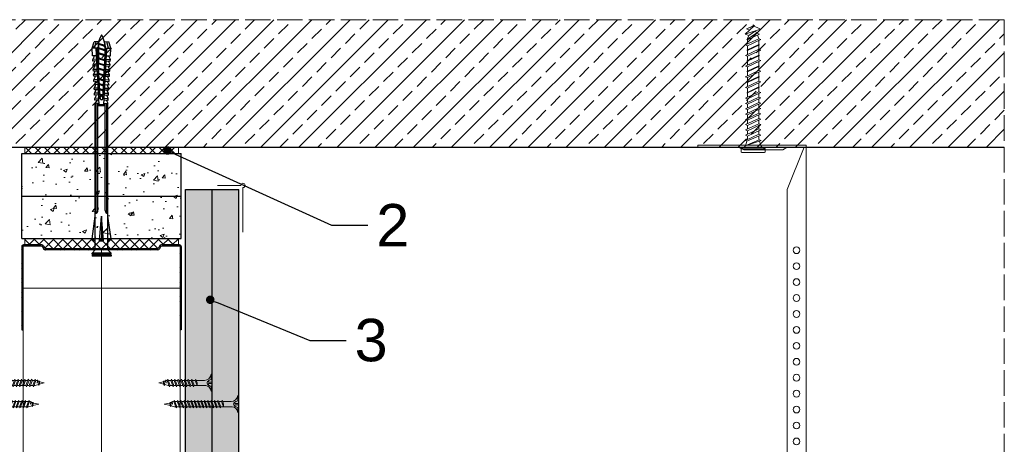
# Model space of a CAD drawing. Header units: millimetres. Extents: x -1515 to 3051, y -92 to 2830.
# Tile 10 of 30: x 692 to 1155, y 478 to 678. Entities that reach past the tile are written whole.
import ezdxf
from ezdxf import colors
from ezdxf.entities.mleader import LeaderData, LeaderLine
from ezdxf.math import Vec2, Vec3

# ---------------------------------------------------------------- set-up
doc = ezdxf.new("R2010")
doc.units = ezdxf.units.MM
doc.linetypes.add('ACAD_ISO02W100', pattern=[15, 12, -3])
for name, color, linetype, lineweight in [('_ISOVER WELNA', 7, 'BATTING', 9), ('_RIGIPS AKCESORIA', 7, 'Continuous', 18), ('_RIGIPS G-K', 7, 'Continuous', 25), ('_RIGIPS PROFIL', 7, 'Continuous', 18), ('KRESKOWANIE', 7, 'Continuous', 9), ('PRZERYWANA', 7, 'ACAD_ISO02W100', 9)]:
    doc.layers.add(name, color=color, linetype=linetype, lineweight=lineweight)
doc.styles.get("Standard").update_dxf_attribs({"font": 'arial.ttf'})
doc.linetypes.add('BATTING', pattern='A,0.00254,-2.54,[134,ltypeshp.shx,S=2.54,R=0,X=-2.54,Y=0],-5.08,[134,ltypeshp.shx,S=2.54,R=180,X=2.54,Y=0],-2.54', length=10.16254)
pattern_1 = [(50, (-1872.305, -388.287), (18.21847, -1.59391), [1.905, -20.955]), (355, (-1872.305, -388.287), (-3.52434, 19.10568), [1.524, -16.76406]), (100.45144, (-1870.786, -388.42), (14.69412, 17.51178), [1.619, -17.80902]), (46.1842, (-1872.305, -383.207), (27.1079, -4.20423), [2.8575, -31.4325]), (96.6356, (-1870.046, -383.558), (23.74041, 24.74261), [2.4285, -26.71356]), (351.1842, (-1872.305, -383.207), (23.7404, 24.7426), [2.286, -25.14597]), (21, (-1869.765, -384.477), (15.16144, -10.22652), [1.905, -20.955]), (326, (-1869.765, -384.477), (6.1802, 18.4188), [1.524, -16.764]), (71.45144, (-1868.501, -385.33), (21.34164, 8.19228), [1.619, -17.80899]), (37.5, (-1872.3046, -388.2875), (0.30886, 8.455504), [0, -16.5608, 0, -17.018, 0, -16.8275]), (7.5, (-1872.305, -388.2875), (6.681966, 10.018057), [0, -9.7028, 0, -16.1798, 0, -6.4135]), (327.5, (-1877.969, -388.2875), (13.55906, -0.572874), [0, -6.35, 0, -19.812, 0, -26.289]), (317.5, (-1880.509, -388.287), (14.81292, 2.54265), [0, -8.255, 0, -13.1572, 0, -18.669])]
pattern_2 = [(225, (-811.733, -854.1394), (1.122532, -3.367596), [0, -3.175])]

# ---------------------------------------------------------------- blocks, each defined once
blk = doc.blocks.new('noniusz gorny')
at = {"layer": '_RIGIPS AKCESORIA'}
for p, q in [((1619.18, 5099.69), (1619.18, 5389.69)), ((1670.18, 5388.69), (1670.18, 5389.69)), ((1620.18, 5388.69), (1628.18, 5388.69)), ((1620.18, 5388.69), (1628.18, 5368.79)), ((1630.21, 5387.39), (1628.18, 5388.69)), ((1630.21, 5387.39), (1648.47, 5387.39)), ((1648.47, 5387.39), (1651.34, 5388.69)), ((1651.34, 5388.69), (1670.18, 5388.69)), ((1628.18, 5104.69), (1628.18, 5368.79)), ((1623.18, 5099.69), (1619.18, 5099.69))]:
    blk.add_line(p, q, dxfattribs=at)
at = {"layer": '_RIGIPS AKCESORIA', "linetype": 'Continuous'}
blk.add_line((1670.18, 5389.69), (1619.18, 5389.69), dxfattribs=at)
at = {"layer": '_RIGIPS AKCESORIA'}
for centre in [(1623.73, 5340.19), (1623.73, 5332.69), (1623.73, 5325.19), (1623.73, 5317.69), (1623.73, 5310.19), (1623.73, 5302.69), (1623.73, 5295.19), (1623.73, 5287.69), (1623.73, 5280.19), (1623.73, 5272.69), (1623.73, 5265.19), (1623.73, 5257.69), (1623.73, 5250.19), (1623.73, 5242.69), (1623.73, 5235.19), (1623.73, 5227.69), (1623.73, 5220.19), (1623.73, 5212.69), (1623.73, 5205.19), (1623.73, 5197.69), (1623.73, 5190.19), (1623.73, 5182.69), (1623.73, 5175.19), (1623.73, 5167.69), (1623.73, 5160.19), (1623.73, 5152.69), (1623.73, 5145.19), (1623.73, 5137.69), (1623.73, 5130.19), (1623.73, 5122.69), (1623.73, 5115.19), (1623.73, 5107.69)]:
    blk.add_circle(centre, 1.6, dxfattribs=at)
blk.add_arc((1623.18, 5104.69), 5, 270, 0, dxfattribs=at)
blk = doc.blocks.new('kolek beton 65')
at = {"layer": '_RIGIPS AKCESORIA'}
for p, q in [((-125.96, -934.72), (-126.69, -936.74)), ((-125.3, -933.58), (-125.96, -934.72)), ((-122.91, -940.73), (-125.3, -933.58)), ((-122.93, -933.94), (-123.47, -935.41)), ((-120.25, -939.63), (-122.93, -933.94)), ((-120.86, -934.33), (-122.44, -934.98)), ((-120.81, -934.33), (-120.86, -934.33)), ((-120.48, -933.42), (-120.81, -934.33)), ((-117.85, -940.54), (-120.81, -934.33)), ((-117.51, -939.63), (-120.48, -933.42)), ((-118.08, -934.33), (-120.05, -934.33)), ((-117.93, -933.94), (-118.08, -934.33)), ((-118.08, -934.33), (-115.39, -940.02)), ((-115.25, -939.63), (-117.93, -933.94)), ((-115.81, -934.33), (-117.73, -934.33)), ((-115.48, -933.42), (-115.81, -934.33)), ((-112.85, -940.54), (-115.81, -934.33)), ((-112.51, -939.63), (-115.48, -933.42)), ((-113.08, -934.33), (-115.05, -934.33)), ((-112.93, -933.94), (-113.08, -934.33)), ((-113.08, -934.33), (-110.39, -940.02)), ((-110.25, -939.63), (-112.93, -933.94)), ((-110.81, -934.33), (-112.73, -934.33)), ((-110.48, -933.42), (-110.81, -934.33)), ((-110.48, -933.42), (-110.81, -934.33)), ((-108.28, -939.63), (-110.81, -934.33)), ((-107.85, -940.54), (-110.81, -934.33)), ((-107.51, -939.63), (-110.48, -933.42)), ((-108.08, -934.33), (-110.05, -934.33)), ((-107.51, -939.63), (-110.05, -934.33)), ((-107.93, -933.94), (-108.08, -934.33)), ((-108.08, -934.33), (-105.39, -940.02)), ((-105.25, -939.63), (-107.93, -933.94)), ((-105.81, -934.33), (-107.73, -934.33)), ((-105.48, -933.42), (-105.81, -934.33)), ((-102.85, -940.54), (-105.81, -934.33)), ((-102.51, -939.63), (-105.48, -933.42)), ((-103.08, -934.33), (-105.05, -934.33)), ((-102.93, -933.94), (-103.08, -934.33)), ((-103.08, -934.33), (-100.39, -940.02)), ((-100.25, -939.63), (-102.93, -933.94)), ((-100.81, -934.33), (-102.73, -934.33)), ((-100.48, -933.42), (-100.81, -934.33)), ((-97.85, -940.54), (-100.81, -934.33)), ((-97.51, -939.63), (-100.48, -933.42)), ((-98.08, -934.33), (-100.05, -934.33)), ((-97.93, -933.94), (-98.08, -934.33)), ((-98.08, -934.33), (-95.39, -940.02)), ((-95.25, -939.63), (-97.93, -933.94)), ((-95.81, -934.33), (-97.73, -934.33)), ((-95.48, -933.42), (-95.81, -934.33)), ((-92.85, -940.54), (-95.81, -934.33)), ((-92.51, -939.63), (-95.48, -933.42)), ((-93.31, -934.33), (-95.05, -934.33)), ((-92.98, -933.42), (-93.31, -934.33)), ((-90.35, -940.54), (-93.31, -934.33)), ((-90.01, -939.63), (-92.98, -933.42)), ((-90.81, -934.33), (-92.55, -934.33)), ((-90.48, -933.42), (-90.81, -934.33)), ((-87.85, -940.54), (-90.81, -934.33)), ((-87.51, -939.63), (-90.48, -933.42)), ((-88.31, -934.33), (-90.05, -934.33)), ((-87.98, -933.42), (-88.31, -934.33)), ((-85.35, -940.54), (-88.31, -934.33)), ((-85.01, -939.63), (-87.98, -933.42)), ((-85.81, -934.33), (-87.55, -934.33)), ((-85.48, -933.42), (-85.81, -934.33)), ((-82.85, -940.54), (-85.81, -934.33)), ((-82.51, -939.63), (-85.48, -933.42)), ((-83.31, -934.33), (-85.05, -934.33)), ((-82.98, -933.42), (-83.31, -934.33)), ((-80.35, -940.54), (-83.31, -934.33)), ((-80.01, -939.63), (-82.98, -933.42)), ((-80.81, -934.33), (-82.55, -934.33)), ((-80.48, -933.42), (-80.81, -934.33)), ((-77.85, -940.54), (-80.81, -934.33)), ((-77.51, -939.63), (-80.48, -933.42)), ((-80.05, -934.33), (-78.31, -934.33)), ((-77.98, -933.42), (-78.31, -934.33)), ((-75.35, -940.54), (-78.31, -934.33)), ((-75.01, -939.63), (-77.98, -933.42)), ((-75.81, -934.33), (-77.55, -934.33)), ((-75.47, -933.37), (-75.81, -934.33)), ((-72.85, -940.54), (-75.81, -934.33)), ((-75.47, -933.37), (-72.61, -939.89)), ((-72.91, -933.23), (-73.27, -934.2)), ((-73.27, -934.2), (-70.43, -940.67)), ((-70.43, -940.67), (-72.91, -933.23)), ((-68.91, -931.37), (-69.76, -932.23)), ((-69.76, -932.23), (-69.76, -941.73)), ((-67.81, -931.28), (-68.91, -931.37)), ((-68.91, -942.59), (-68.91, -931.37)), ((-67.26, -942.18), (-67.26, -931.78)), ((-126.91, -936.37), (-127.26, -936.98)), ((-126.9, -936.83), (-127.26, -936.98)), ((-126.72, -937.2), (-127.26, -936.98)), ((-127.02, -936.57), (-125.7, -939.37)), ((-125.41, -940.08), (-126.91, -936.37)), ((-126.69, -936.74), (-126.75, -936.77)), ((-126.69, -936.74), (-122.91, -940.73)), ((-124.89, -938.64), (-125.41, -940.08)), ((-123.47, -935.41), (-124.54, -935.85)), ((-122.3, -939.04), (-124.54, -935.85)), ((-123.47, -935.41), (-120.37, -939.96)), ((-122.3, -939.04), (-122.91, -940.73)), ((-120.86, -939.63), (-122.3, -939.04)), ((-120.6, -939.63), (-120.86, -939.63)), ((-120.25, -939.63), (-120.37, -939.96)), ((-118.28, -939.63), (-120.25, -939.63)), ((-117.51, -939.63), (-117.85, -940.54)), ((-115.58, -939.63), (-117.51, -939.63)), ((-115.25, -939.63), (-115.39, -940.02)), ((-113.28, -939.63), (-115.25, -939.63)), ((-112.51, -939.63), (-112.85, -940.54)), ((-110.6, -939.63), (-112.51, -939.63)), ((-110.25, -939.63), (-110.39, -940.02)), ((-108.28, -939.63), (-110.25, -939.63)), ((-107.51, -939.63), (-107.85, -940.54)), ((-107.51, -939.63), (-107.85, -940.54)), ((-105.6, -939.63), (-107.51, -939.63)), ((-105.25, -939.63), (-105.39, -940.02)), ((-103.28, -939.63), (-105.25, -939.63)), ((-102.51, -939.63), (-102.91, -940.73)), ((-100.6, -939.63), (-102.51, -939.63)), ((-100.25, -939.63), (-100.41, -940.08)), ((-98.28, -939.63), (-100.25, -939.63)), ((-97.51, -939.63), (-97.85, -940.54)), ((-95.6, -939.63), (-97.51, -939.63)), ((-95.25, -939.63), (-95.39, -940.02)), ((-93.28, -939.63), (-95.25, -939.63)), ((-92.51, -939.63), (-92.85, -940.54)), ((-90.78, -939.63), (-92.51, -939.63)), ((-90.01, -939.63), (-90.35, -940.54)), ((-88.28, -939.63), (-90.01, -939.63)), ((-87.51, -939.63), (-87.85, -940.54)), ((-85.78, -939.63), (-87.51, -939.63)), ((-85.01, -939.63), (-85.35, -940.54)), ((-83.28, -939.63), (-85.01, -939.63)), ((-82.51, -939.63), (-82.85, -940.54)), ((-80.78, -939.63), (-82.51, -939.63)), ((-80.01, -939.63), (-80.35, -940.54)), ((-78.28, -939.63), (-80.01, -939.63)), ((-77.51, -939.63), (-77.85, -940.54)), ((-77.51, -939.63), (-75.78, -939.63)), ((-75.01, -939.63), (-75.35, -940.54)), ((-72.61, -939.89), (-72.85, -940.54)), ((-68.91, -942.59), (-69.76, -941.73)), ((-67.81, -942.68), (-68.91, -942.59))]:
    blk.add_line(p, q, dxfattribs=at)
for centre, radius, start, end in [((-74.88, -924.33), 10, 269.0428, 279.2887), ((-74.88, -924.33), 10, 282.9916, 297.2521), ((-70.76, -932.33), 1, 297.387, 0.1192), ((-67.76, -931.78), 0.5, 0, 95), ((-74.88, -949.63), 10, 80.5289, 90.7633), ((-74.88, -949.63), 10, 62.7479, 76.8682), ((-70.76, -941.63), 1, 359.8807, 62.6128), ((-67.76, -942.18), 0.5, 265, 360)]:
    blk.add_arc(centre, radius, start, end, dxfattribs=at)
blk = doc.blocks.new('UW 75 ULTRASTIL')
h = blk.add_hatch()
h.set_pattern_fill('ANSI31', color=256, scale=0.5, style=0)
h.paths.add_polyline_path([(-11.93, 0.56), (-11.6, 1.24, -0.286951), (-10.7, 1.8), (10.18, 1.8), (41.3, 1.8, -0.286951), (42.2, 1.24), (42.53, 0.56, 0.286951), (43.43, 0), (52, 0, 0.414214), (52.8, 0.8), (52.8, 40), (52.25, 40), (52.25, 0.8, -0.414214), (52, 0.55), (43.77, 0.55, -0.286951), (42.87, 1.11), (42.54, 1.79, 0.286951), (41.64, 2.35), (-11.04, 2.35, 0.286951), (-11.94, 1.79), (-12.27, 1.11, -0.286951), (-13.17, 0.55), (-21.4, 0.55, -0.414214), (-21.65, 0.8), (-21.65, 40), (-22.2, 40), (-22.2, 0.8, 0.414214), (-21.4, 0), (-12.83, 0, 0.286951)])
for p, q in [((-22.2, 0.8), (-22.2, 40)), ((-22.2, 40), (-21.65, 40)), ((-21.65, 0.8), (-21.65, 40)), ((52.25, 0.8), (52.25, 40)), ((52.8, 40), (52.25, 40)), ((52.8, 0.8), (52.8, 40)), ((-21.4, 0.55), (-13.17, 0.55)), ((-21.4, 0), (-12.83, 0)), ((-12.27, 1.11), (-11.94, 1.79)), ((-11.93, 0.56), (-11.6, 1.24)), ((-11.04, 2.35), (41.64, 2.35)), ((-10.7, 1.8), (41.3, 1.8)), ((42.53, 0.56), (42.2, 1.24)), ((42.87, 1.11), (42.54, 1.79)), ((43.43, 0), (52, 0)), ((43.77, 0.55), (52, 0.55))]:
    blk.add_line(p, q)
for centre, radius, start, end in [((-21.4, 0.8), 0.8, 180, 270), ((-21.4, 0.8), 0.25, 180, 270), ((-13.17, 1.55), 1, 270, 334.0435), ((-12.83, 1), 1, 270, 334.0435), ((-11.04, 1.35), 1, 90, 154.0435), ((-10.7, 0.8), 1, 90, 154.0435), ((41.3, 0.8), 1, 25.9565, 90), ((41.64, 1.35), 1, 25.9565, 90), ((43.43, 1), 1, 205.9565, 270), ((43.77, 1.55), 1, 205.9565, 270), ((52, 0.8), 0.8, 270, 0), ((52, 0.8), 0.25, 270, 0)]:
    blk.add_arc(centre, radius, start, end)
blk = doc.blocks.new('TN 25')
at = {"layer": '_RIGIPS AKCESORIA'}
for p, q in [((0, -0.84), (0, 7.16)), ((0, 7.16), (0.46, 7.16)), ((0.46, 4.78), (0, 4.78)), ((0.46, 7.16), (0.46, 4.78)), ((8.47, 4.46), (8.79, 5)), ((8.79, 5), (9.93, 2.01)), ((10.1, 4.46), (10.41, 5)), ((10.41, 5), (11.56, 2.01)), ((11.67, 4.46), (11.99, 5)), ((11.99, 5), (13.14, 2.01)), ((13.21, 4.46), (13.52, 5)), ((13.52, 5), (14.67, 2.01)), ((14.8, 4.46), (15.12, 5)), ((15.12, 5), (16.26, 2.01)), ((16.42, 4.46), (16.73, 5)), ((16.73, 5), (17.88, 2.01)), ((17.99, 4.46), (18.31, 5)), ((18.31, 5), (19.45, 2.01)), ((19.68, 4.46), (20, 5)), ((20, 5), (21.14, 2.01)), ((0, 3.5), (1.77, 3.5)), ((0, 2.83), (1.77, 2.83)), ((0.46, 1.64), (0, 1.64)), ((0.46, -0.84), (0.46, 1.64)), ((1.77, 3.5), (1.77, 4.2)), ((1.77, 2.83), (1.77, 2.18)), ((3.02, 4.46), (8.47, 4.46)), ((7.49, 2.01), (3.55, 2.01)), ((7.12, 4.46), (7.12, 3.18)), ((8.03, 2.01), (7.12, 4.46)), ((7.12, 3.18), (7.65, 1.53)), ((7.65, 1.53), (8.03, 2.01)), ((9.41, 2.01), (8.03, 2.01)), ((9.61, 1.51), (8.47, 4.46)), ((9, 4.46), (10.1, 4.46)), ((9.93, 2.01), (9.61, 1.51)), ((11.04, 2.01), (9.93, 2.01)), ((11.23, 1.51), (10.1, 4.46)), ((10.62, 4.46), (11.67, 4.46)), ((11.56, 2.01), (11.23, 1.51)), ((12.61, 2.01), (11.56, 2.01)), ((12.81, 1.51), (11.67, 4.46)), ((12.2, 4.46), (13.21, 4.46)), ((13.14, 2.01), (12.81, 1.51)), ((14.15, 2.01), (13.14, 2.01)), ((14.34, 1.51), (13.21, 4.46)), ((13.73, 4.46), (14.8, 4.46)), ((14.67, 2.01), (14.34, 1.51)), ((15.74, 2.01), (14.67, 2.01)), ((15.94, 1.51), (14.8, 4.46)), ((15.33, 4.46), (16.42, 4.46)), ((16.26, 2.01), (15.94, 1.51)), ((17.36, 2.01), (16.26, 2.01)), ((17.55, 1.51), (16.42, 4.46)), ((16.94, 4.46), (17.99, 4.46)), ((17.88, 2.01), (17.55, 1.51)), ((18.93, 2.01), (17.88, 2.01)), ((19.13, 1.51), (17.99, 4.46)), ((18.52, 4.46), (19.68, 4.46)), ((19.45, 2.01), (19.13, 1.51)), ((19.45, 2.01), (20.62, 2.01)), ((20.82, 1.51), (19.68, 4.46)), ((20.21, 4.46), (20.7, 4.46)), ((20.7, 4.46), (22.28, 3.98)), ((21.14, 2.01), (20.82, 1.51)), ((21.14, 2.01), (21.81, 2.12)), ((21.85, 1.83), (21.67, 3.28)), ((21.67, 3.28), (22.14, 2.4)), ((22.14, 2.4), (21.85, 1.83)), ((22.7, 2.36), (22.14, 2.4)), ((22.28, 3.98), (22.56, 4.37)), ((22.7, 2.36), (22.28, 3.98)), ((22.56, 4.37), (23.03, 2.71)), ((23.03, 2.71), (22.7, 2.36)), ((22.71, 3.85), (25, 3.24)), ((25, 3.24), (23.03, 2.71)), ((0, -0.84), (0.46, -0.84))]:
    blk.add_line(p, q, dxfattribs=at)
for centre, major_axis, ratio, start_param, end_param in [((3.09, 7.67), (0.17, 3.2), 0.826134, 1.773653, 3.180586), ((-0.04, 0.9), (0, 3.93), 0.848176, -0.720942, -0.151112), ((3.37, -1.57), (0.28, 3.57), 0.832181, 0.035984, 1.430787), ((-2.73, 15.91), (0, 14.76), 0.848176, 3.399396, 3.475072), ((0.59, 4.62), (0, 2.81), 0.848176, 3.475072, 3.862535), ((1.66, 3.18), (0, 0.895), 0.848176, -1.552777, -0.720942), ((1.66, 3.18), (0, 0.895), 0.848176, 3.862535, 4.730408)]:
    blk.add_ellipse(centre, major_axis=major_axis, ratio=ratio, start_param=start_param, end_param=end_param, dxfattribs=at)
blk = doc.blocks.new('TN 35')
at = {"layer": '_RIGIPS AKCESORIA'}
for p, q in [((0, -0.84), (0, 7.16)), ((0, 7.16), (0.46, 7.16)), ((0.46, 4.78), (0, 4.78)), ((0.46, 7.16), (0.46, 4.78)), ((8.47, 4.46), (8.79, 5)), ((8.79, 5), (9.93, 2.01)), ((10.1, 4.46), (10.41, 5)), ((10.41, 5), (11.56, 2.01)), ((11.67, 4.46), (11.99, 5)), ((11.99, 5), (13.14, 2.01)), ((13.21, 4.46), (13.52, 5)), ((13.52, 5), (14.67, 2.01)), ((14.8, 4.46), (15.12, 5)), ((15.12, 5), (16.26, 2.01)), ((16.42, 4.46), (16.73, 5)), ((16.73, 5), (17.88, 2.01)), ((17.99, 4.46), (18.31, 5)), ((18.31, 5), (19.45, 2.01)), ((19.57, 4.46), (19.88, 5)), ((19.88, 5), (21.03, 2.01)), ((21.14, 4.46), (21.46, 5)), ((21.46, 5), (22.6, 2.01)), ((22.72, 4.46), (23.03, 5)), ((23.03, 5), (24.18, 2.01)), ((24.29, 4.46), (24.61, 5)), ((24.61, 5), (25.75, 2.01)), ((25.87, 4.46), (26.18, 5)), ((26.18, 5), (27.33, 2.01)), ((27.44, 4.46), (27.76, 5)), ((27.76, 5), (28.9, 2.01)), ((29.13, 4.46), (29.45, 5)), ((29.45, 5), (30.59, 2.01)), ((0, 3.5), (1.77, 3.5)), ((0, 2.83), (1.77, 2.83)), ((0.46, 1.64), (0, 1.64)), ((0.46, -0.84), (0.46, 1.64)), ((1.77, 3.5), (1.77, 4.2)), ((1.77, 2.83), (1.77, 2.18)), ((3.02, 4.46), (8.47, 4.46)), ((7.49, 2.01), (3.55, 2.01)), ((7.12, 4.46), (7.12, 3.18)), ((8.03, 2.01), (7.12, 4.46)), ((7.12, 3.18), (7.65, 1.53)), ((7.65, 1.53), (8.03, 2.01)), ((9.41, 2.01), (8.03, 2.01)), ((9.61, 1.51), (8.47, 4.46)), ((9, 4.46), (10.1, 4.46)), ((9.93, 2.01), (9.61, 1.51)), ((11.04, 2.01), (9.93, 2.01)), ((11.23, 1.51), (10.1, 4.46)), ((10.62, 4.46), (11.67, 4.46)), ((11.56, 2.01), (11.23, 1.51)), ((12.61, 2.01), (11.56, 2.01)), ((12.81, 1.51), (11.67, 4.46)), ((12.2, 4.46), (13.21, 4.46)), ((13.14, 2.01), (12.81, 1.51)), ((14.15, 2.01), (13.14, 2.01)), ((14.34, 1.51), (13.21, 4.46)), ((13.73, 4.46), (14.8, 4.46)), ((14.67, 2.01), (14.34, 1.51)), ((15.74, 2.01), (14.67, 2.01)), ((15.94, 1.51), (14.8, 4.46)), ((15.33, 4.46), (16.42, 4.46)), ((16.26, 2.01), (15.94, 1.51)), ((17.36, 2.01), (16.26, 2.01)), ((17.55, 1.51), (16.42, 4.46)), ((16.94, 4.46), (17.99, 4.46)), ((17.88, 2.01), (17.55, 1.51)), ((18.93, 2.01), (17.84, 2.01)), ((19.13, 1.51), (17.99, 4.46)), ((18.52, 4.46), (19.57, 4.46)), ((19.45, 2.01), (19.13, 1.51)), ((20.51, 2.01), (19.41, 2.01)), ((20.7, 1.51), (19.57, 4.46)), ((20.09, 4.46), (21.14, 4.46)), ((21.03, 2.01), (20.7, 1.51)), ((22.08, 2.01), (20.99, 2.01)), ((22.28, 1.51), (21.14, 4.46)), ((21.67, 4.46), (22.72, 4.46)), ((22.6, 2.01), (22.28, 1.51)), ((23.66, 2.01), (22.56, 2.01)), ((23.85, 1.51), (22.72, 4.46)), ((23.24, 4.46), (24.29, 4.46)), ((24.18, 2.01), (23.85, 1.51)), ((25.23, 2.01), (24.14, 2.01)), ((25.43, 1.51), (24.29, 4.46)), ((24.81, 4.46), (25.87, 4.46)), ((25.75, 2.01), (25.43, 1.51)), ((26.81, 2.01), (25.71, 2.01)), ((27, 1.51), (25.87, 4.46)), ((26.39, 4.46), (27.44, 4.46)), ((27.33, 2.01), (27, 1.51)), ((28.38, 2.01), (27.33, 2.01)), ((28.58, 1.51), (27.44, 4.46)), ((27.96, 4.46), (29.13, 4.46)), ((28.9, 2.01), (28.58, 1.51)), ((28.9, 2.01), (30.07, 2.01)), ((30.27, 1.51), (29.13, 4.46)), ((29.65, 4.46), (30.15, 4.46)), ((30.15, 4.46), (31.73, 3.98)), ((30.59, 2.01), (30.27, 1.51)), ((30.59, 2.01), (31.26, 2.12)), ((31.3, 1.83), (31.12, 3.28)), ((31.12, 3.28), (31.59, 2.4)), ((31.59, 2.4), (31.3, 1.83)), ((32.15, 2.36), (31.59, 2.4)), ((31.73, 3.98), (32.01, 4.37)), ((32.15, 2.36), (31.73, 3.98)), ((32.01, 4.37), (32.48, 2.71)), ((32.48, 2.71), (32.15, 2.36)), ((32.16, 3.85), (35, 3.24)), ((35, 3.24), (32.48, 2.71)), ((0, -0.84), (0.46, -0.84))]:
    blk.add_line(p, q, dxfattribs=at)
for centre, major_axis, ratio, start_param, end_param in [((3.09, 7.67), (0.17, 3.2), 0.826134, 1.773653, 3.180586), ((-0.04, 0.9), (0, 3.93), 0.848176, -0.720942, -0.151112), ((3.37, -1.57), (0.28, 3.57), 0.832181, 0.035984, 1.430787), ((-2.73, 15.91), (0, 14.76), 0.848176, 3.399396, 3.475072), ((0.59, 4.62), (0, 2.81), 0.848176, 3.475072, 3.862535), ((1.66, 3.18), (0, 0.895), 0.848176, -1.552777, -0.720942), ((1.66, 3.18), (0, 0.895), 0.848176, 3.862535, 4.730408)]:
    blk.add_ellipse(centre, major_axis=major_axis, ratio=ratio, start_param=start_param, end_param=end_param, dxfattribs=at)
blk = doc.blocks.new('kolek rozprezny komplet 100')
for p, q in [((350.66, 165.93), (350.76, 167.83)), ((353.75, 167.67), (350.71, 166.88)), ((353.81, 168.77), (350.76, 167.83)), ((353.68, 166.27), (353.81, 168.77)), ((380.47, 165.47), (353.71, 166.87)), ((357.41, 168.58), (353.81, 168.77)), ((357.31, 166.68), (357.41, 168.58)), ((359, 168.5), (357.82, 167.89)), ((358.9, 166.6), (359, 168.5)), ((359.8, 168.45), (359, 168.5)), ((359.7, 166.56), (359.8, 168.45)), ((361.4, 168.37), (360.22, 167.77)), ((361.3, 166.47), (361.4, 168.37)), ((362.2, 168.33), (361.4, 168.37)), ((362.1, 166.43), (362.2, 168.33)), ((363.8, 168.24), (362.61, 167.64)), ((363.7, 166.35), (363.8, 168.24)), ((364.6, 168.2), (363.8, 168.24)), ((364.5, 166.31), (364.6, 168.2)), ((366.19, 168.12), (365.01, 167.52)), ((366.09, 166.22), (366.19, 168.12)), ((366.99, 168.08), (366.19, 168.12)), ((366.89, 166.18), (366.99, 168.08)), ((368.59, 167.99), (367.41, 167.39)), ((368.49, 166.1), (368.59, 167.99)), ((369.39, 167.95), (368.59, 167.99)), ((369.29, 166.05), (369.39, 167.95)), ((370.99, 167.87), (369.8, 167.26)), ((370.89, 165.97), (370.99, 167.87)), ((372.59, 167.78), (371.4, 167.18)), ((372.49, 165.89), (372.59, 167.78)), ((373.38, 167.74), (372.59, 167.78)), ((373.28, 165.84), (373.38, 167.74)), ((374.98, 167.66), (373.8, 167.06)), ((374.88, 165.76), (374.98, 167.66)), ((375.78, 167.62), (374.98, 167.66)), ((375.68, 165.72), (375.78, 167.62)), ((377.38, 167.53), (376.2, 166.93)), ((377.28, 165.64), (377.38, 167.53)), ((378.18, 167.49), (377.38, 167.53)), ((378.08, 165.59), (378.18, 167.49)), ((379.78, 167.41), (378.59, 166.8)), ((379.68, 165.51), (379.78, 167.41)), ((431.37, 166.87), (379.75, 166.87)), ((448.67, 167.37), (379.77, 167.37)), ((443.47, 168.87), (432.8, 167.37)), ((443.47, 167.37), (443.47, 168.87)), ((443.47, 168.87), (444.34, 167.37)), ((450.17, 168.87), (448.67, 167.37)), ((448.67, 167.37), (448.67, 161.37)), ((450.17, 168.87), (450.17, 159.87)), ((450.67, 168.87), (450.17, 168.87)), ((450.67, 168.87), (450.67, 159.87)), ((450.67, 168.27), (451.17, 168.87)), ((451.17, 168.87), (451.67, 168.87)), ((451.17, 168.87), (451.17, 159.87)), ((451.67, 168.87), (451.67, 159.87)), ((353.15, 165.8), (350.66, 165.93)), ((353.15, 162.94), (350.66, 162.81)), ((350.66, 162.81), (350.76, 160.91)), ((351.53, 165.88), (352.53, 165.88)), ((352.53, 165.88), (351.53, 162.88)), ((351.53, 162.88), (351.57, 162.38)), ((351.57, 162.38), (351.93, 162.88)), ((352.53, 165.88), (351.93, 162.88)), ((352.93, 165.88), (351.93, 162.88)), ((351.93, 162.88), (353.53, 162.88)), ((352.53, 165.88), (352.9, 166.38)), ((352.93, 165.88), (352.9, 166.38)), ((352.93, 165.88), (354.53, 165.88)), ((354.53, 165.88), (353.53, 162.88)), ((353.53, 162.88), (353.56, 162.47)), ((353.64, 162.48), (353.93, 162.88)), ((377.24, 165.04), (353.68, 166.27)), ((377.24, 163.7), (353.68, 162.46)), ((353.68, 162.46), (353.81, 159.97)), ((380.47, 163.27), (353.71, 161.87)), ((354.53, 165.88), (353.93, 162.88)), ((354.93, 165.88), (353.93, 162.88)), ((353.93, 162.88), (355.93, 162.88)), ((354.53, 165.88), (354.78, 166.21)), ((354.93, 165.88), (354.91, 166.21)), ((354.93, 165.88), (356.93, 165.88)), ((356.93, 165.88), (355.93, 162.88)), ((355.93, 162.88), (355.95, 162.6)), ((356.14, 162.61), (356.33, 162.88)), ((356.93, 165.88), (356.33, 162.88)), ((357.33, 165.88), (356.33, 162.88)), ((356.33, 162.88), (358.33, 162.88)), ((356.93, 165.88), (357.09, 166.09)), ((357.31, 162.05), (357.41, 160.16)), ((357.33, 165.88), (357.32, 166.08)), ((357.33, 165.88), (359.33, 165.88)), ((357.67, 166.06), (357.71, 166.66)), ((357.67, 162.67), (357.71, 162.07)), ((359.33, 165.88), (358.33, 162.88)), ((358.33, 162.88), (358.34, 162.72)), ((358.47, 166.02), (358.5, 166.62)), ((358.47, 162.72), (358.5, 162.12)), ((358.63, 162.74), (358.73, 162.88)), ((359.33, 165.88), (358.73, 162.88)), ((359.73, 165.88), (358.73, 162.88)), ((358.73, 162.88), (360.73, 162.88)), ((358.9, 162.14), (359, 160.24)), ((359.33, 165.88), (359.4, 165.97)), ((359.7, 162.18), (359.8, 160.28)), ((359.73, 165.88), (359.73, 165.95)), ((359.73, 165.88), (361.24, 165.88)), ((360.07, 165.94), (360.1, 166.54)), ((360.07, 162.8), (360.1, 162.2)), ((361.72, 165.85), (360.73, 162.88)), ((360.73, 162.88), (360.73, 162.85)), ((360.87, 165.89), (360.9, 166.49)), ((360.87, 162.84), (360.9, 162.24)), ((361.73, 165.85), (361.13, 162.88)), ((362.12, 165.83), (361.13, 162.88)), ((361.13, 162.88), (361.24, 162.88)), ((361.13, 162.87), (361.13, 162.88)), ((361.3, 162.26), (361.4, 160.37)), ((362.1, 162.3), (362.2, 160.41)), ((362.47, 165.81), (362.5, 166.41)), ((362.47, 162.93), (362.5, 162.33)), ((364.08, 165.73), (363.17, 162.98)), ((363.27, 165.77), (363.3, 166.37)), ((363.27, 162.97), (363.3, 162.37)), ((364.1, 165.73), (363.56, 163)), ((364.48, 165.71), (363.57, 163)), ((363.7, 162.39), (363.8, 160.49)), ((364.5, 162.43), (364.6, 160.53)), ((364.86, 165.69), (364.9, 166.28)), ((364.86, 163.05), (364.9, 162.45)), ((366.44, 165.6), (365.61, 163.1)), ((365.66, 165.64), (365.69, 166.24)), ((365.66, 163.09), (365.69, 162.49)), ((366.48, 165.6), (365.98, 163.12)), ((366.84, 165.58), (366.02, 163.13)), ((366.09, 162.51), (366.19, 160.62)), ((366.89, 162.56), (366.99, 160.66)), ((367.26, 165.56), (367.29, 166.16)), ((367.26, 163.18), (367.29, 162.58)), ((368.8, 165.48), (368.05, 163.23)), ((368.06, 165.52), (368.09, 166.12)), ((368.06, 163.22), (368.09, 162.62)), ((368.85, 165.48), (368.41, 163.25)), ((369.19, 165.46), (368.46, 163.25)), ((368.49, 162.64), (368.59, 160.74)), ((369.29, 162.68), (369.39, 160.78)), ((369.66, 165.43), (369.69, 166.03)), ((369.66, 163.3), (369.69, 162.7)), ((370.46, 165.39), (370.49, 165.99)), ((370.46, 163.34), (370.49, 162.74)), ((371.16, 165.36), (370.49, 163.36)), ((371.23, 165.35), (370.83, 163.38)), ((370.89, 162.77), (370.99, 160.87)), ((371.55, 165.33), (370.9, 163.38)), ((372.05, 165.31), (372.09, 165.91)), ((372.05, 163.43), (372.09, 162.83)), ((372.49, 162.85), (372.59, 160.95)), ((372.85, 165.27), (372.89, 165.87)), ((372.85, 163.47), (372.89, 162.87)), ((373.52, 165.23), (372.94, 163.49)), ((373.6, 165.23), (373.26, 163.51)), ((373.28, 162.89), (373.38, 160.99)), ((373.91, 165.21), (373.34, 163.51)), ((374.45, 165.18), (374.48, 165.78)), ((374.45, 163.55), (374.48, 162.95)), ((374.88, 162.97), (374.98, 161.08)), ((375.25, 165.14), (375.28, 165.74)), ((375.25, 163.59), (375.28, 163)), ((375.88, 165.11), (375.38, 163.62)), ((375.98, 165.1), (375.68, 163.63)), ((375.68, 163.02), (375.78, 161.12)), ((376.27, 165.09), (375.79, 163.64)), ((377.28, 163.1), (377.38, 161.2)), ((378.08, 164.5), (377.86, 163.87)), ((378.08, 163.14), (378.18, 161.24)), ((379.68, 163.23), (379.78, 161.33)), ((430.17, 166.07), (379.71, 166.07)), ((430.17, 162.67), (379.71, 162.67)), ((380.47, 166.07), (380.47, 162.67)), ((380.67, 166.07), (380.67, 162.67)), ((380.87, 166.07), (380.87, 162.67)), ((444.34, 165.28), (432.8, 164.37)), ((432.8, 164.37), (443.47, 164.37)), ((444.34, 163.45), (432.8, 164.37)), ((444.34, 165.28), (443.47, 164.37)), ((444.34, 163.45), (443.47, 164.37)), ((444.34, 163.45), (444.34, 165.28)), ((353.75, 161.07), (350.71, 161.86)), ((353.81, 159.97), (350.76, 160.91)), ((357.41, 160.16), (353.81, 159.97)), ((359, 160.24), (357.82, 160.84)), ((359.8, 160.28), (359, 160.24)), ((361.4, 160.37), (360.22, 160.97)), ((362.2, 160.41), (361.4, 160.37)), ((363.8, 160.49), (362.61, 161.09)), ((364.6, 160.53), (363.8, 160.49)), ((366.19, 160.62), (365.01, 161.22)), ((366.99, 160.66), (366.19, 160.62)), ((368.59, 160.74), (367.41, 161.35)), ((369.39, 160.78), (368.59, 160.74)), ((370.99, 160.87), (369.8, 161.47)), ((372.59, 160.95), (371.4, 161.55)), ((373.38, 160.99), (372.59, 160.95)), ((374.98, 161.08), (373.8, 161.68)), ((375.78, 161.12), (374.98, 161.08)), ((377.38, 161.2), (376.2, 161.81)), ((378.18, 161.24), (377.38, 161.2)), ((379.78, 161.33), (378.59, 161.93)), ((431.37, 161.87), (379.75, 161.87)), ((448.67, 161.37), (379.77, 161.37)), ((443.47, 159.87), (432.8, 161.37)), ((443.47, 161.37), (443.47, 159.87)), ((443.47, 159.87), (444.34, 161.37)), ((450.17, 159.87), (448.67, 161.37)), ((450.67, 159.87), (450.17, 159.87)), ((450.67, 160.47), (451.17, 159.87)), ((451.17, 159.87), (451.67, 159.87))]:
    blk.add_line(p, q)
for centre, radius, start, end in [((357.68, 168.16), 0.3, 177, 297), ((360.08, 168.03), 0.3, 177, 297), ((362.48, 167.91), 0.3, 177, 297), ((364.87, 167.78), 0.3, 177, 297), ((367.27, 167.66), 0.3, 177, 297), ((369.67, 167.53), 0.3, 177, 297), ((371.27, 167.45), 0.3, 177, 297), ((373.66, 167.32), 0.3, 177, 297), ((376.06, 167.2), 0.3, 177, 297), ((378.46, 167.07), 0.3, 177, 297), ((422.67, 165.87), 1, 90, 168.463), ((430.17, 167.37), 1.3, 270, 0), ((353.27, 155.16), 10.85, 99.2038, 121.9083), ((353.27, 173.59), 10.85, 238.0917, 260.7962), ((353.65, 165.77), 0.5, 87, 177), ((353.65, 162.96), 0.5, 183, 273), ((377.41, 164.38), 0.682, 255.8604, 104.1386), ((422.67, 162.87), 1, 191.537, 270), ((430.17, 161.37), 1.3, 0, 90), ((357.68, 160.58), 0.3, 63, 183), ((360.08, 160.7), 0.3, 63, 183), ((362.48, 160.83), 0.3, 63, 183), ((364.87, 160.95), 0.3, 63, 183), ((367.27, 161.08), 0.3, 63, 183), ((369.67, 161.2), 0.3, 63, 183), ((371.27, 161.29), 0.3, 63, 183), ((373.66, 161.41), 0.3, 63, 183), ((376.06, 161.54), 0.3, 63, 183), ((378.46, 161.66), 0.3, 63, 183)]:
    blk.add_arc(centre, radius, start, end)
blk = doc.blocks.new('polnaroznik')
at = {"layer": '_RIGIPS AKCESORIA'}
for p, q in [((430.5, 56.15), (451.5, 56.15)), ((429.5, 44.15), (429.5, 55.15))]:
    blk.add_line(p, q, dxfattribs=at)
blk.add_arc((429.5, 56.15), 1, 0, 270, dxfattribs=at)
blk = doc.blocks.new('_Dot')
at = {"color": 0, "linetype": 'ByBlock', "lineweight": -2}
blk.add_line((-0.5, 0), (-1, 0), dxfattribs=at)
at = {"color": 0, "linetype": 'ByBlock', "const_width": 0.5}
blk.add_lwpolyline([(-0.25, 0, 1), (0.25, 0, 1)], format="xyb", close=True, dxfattribs=at)

msp = doc.modelspace()

# ---------------------------------------------------------------- hatches: boundary and pattern name
at = {"layer": 'KRESKOWANIE'}
h = msp.add_hatch(dxfattribs=at)
h.set_pattern_fill('ANSI33', color=256, scale=2, angle=180, style=0)
h.set_pattern_definition([(225, (-811.733, -891.477), (8.980256, -8.980256), []), (225, (-820.713, -891.477), (8.980256, -8.980256), [6.35, -3.175])])
h.paths.add_polyline_path([(305.97, 677.78), (305.97, 617.78), (1154.97, 617.78), (1154.97, 677.78)])
h = msp.add_hatch(dxfattribs=at)
h.set_pattern_fill('ANSI37', color=256, angle=270, style=0)
h.set_pattern_definition([(315, (-1872.3046, -699.3484), (2.245064, 2.245064), []), (45, (-1872.3046, -699.3484), (-2.245064, 2.245064), [])])
h.paths.add_polyline_path([(766.57, 617.78), (694.37, 617.78), (694.37, 614.78), (766.57, 614.78)])
h = msp.add_hatch(dxfattribs=at)
h.set_pattern_fill('AR-CONC', color=256, scale=0.1, style=0)
h.set_pattern_definition(pattern_1)
h.paths.add_polyline_path([(767.97, 614.78), (692.97, 614.78), (692.97, 594.78), (767.97, 594.78)])
h = msp.add_hatch(dxfattribs=at)
h.set_pattern_fill('DOTS', color=256, scale=2, angle=225, style=0)
h.set_pattern_definition(pattern_2)
h.paths.add_polyline_path([(782.47, 597.78), (769.97, 597.78), (769.97, 184.582), (782.47, 184.582)])
h = msp.add_hatch(dxfattribs=at)
h.set_pattern_fill('DOTS', color=256, scale=2, angle=225, style=0)
h.set_pattern_definition(pattern_2)
h.paths.add_polyline_path([(794.97, 597.78), (782.47, 597.78), (782.47, 184.582), (794.97, 184.582)])
h = msp.add_hatch(dxfattribs=at)
h.set_pattern_fill('AR-CONC', color=256, scale=0.1, style=0)
h.set_pattern_definition(pattern_1)
h.paths.add_polyline_path([(767.97, 594.78), (692.97, 594.78), (692.97, 574.78), (767.97, 574.78)])
h = msp.add_hatch(dxfattribs=at)
h.set_pattern_fill('ANSI37', color=256, angle=270, style=0)
h.set_pattern_definition([(315, (2681.2452, 2008.909), (2.245064, 2.245064), []), (45, (2681.2452, 2008.909), (-2.245064, 2.245064), [])])
h.paths.add_polyline_path([(694.37, 571.78), (702.345, 571.78, -0.2869508), (703.244, 571.218), (703.573, 570.543, 0.2869508), (704.472, 569.98), (756.469, 569.98, 0.2869508), (757.368, 570.543), (757.697, 571.218, -0.2869508), (758.596, 571.78), (766.57, 571.78), (766.57, 574.78), (694.37, 574.78)])

# ---------------------------------------------------------------- linework, layer by layer
msp.add_line((305.97, 617.78), (1154.97, 617.78))
at = {"layer": '_ISOVER WELNA', "ltscale": 3.6}
msp.add_line((730.47, 184.582), (730.47, 569.43), dxfattribs=at)
at = {"layer": '_RIGIPS G-K'}
for p, q in [((692.97, 574.78), (692.97, 614.78)), ((692.97, 614.78), (767.97, 614.78)), ((767.97, 574.78), (767.97, 614.78)), ((769.97, 184.582), (769.97, 597.78)), ((769.97, 597.78), (794.97, 597.78)), ((782.47, 184.582), (782.47, 597.78)), ((794.97, 184.582), (794.97, 597.78)), ((692.97, 594.78), (767.97, 594.78)), ((692.97, 574.78), (767.97, 574.78))]:
    msp.add_line(p, q, dxfattribs=at)
at = {"layer": '_RIGIPS PROFIL', "lineweight": 9}
for p, q in [((693.57, 551.38), (767.37, 551.38)), ((693.57, 184.582), (693.57, 551.38)), ((767.37, 184.582), (767.37, 551.38))]:
    msp.add_line(p, q, dxfattribs=at)
at = {"layer": 'KRESKOWANIE'}
for p, q in [((694.37, 614.78), (694.37, 617.78)), ((766.57, 614.78), (766.57, 617.78)), ((694.37, 571.78), (694.37, 574.78)), ((766.57, 571.78), (766.57, 574.78))]:
    msp.add_line(p, q, dxfattribs=at)
at = {"layer": 'PRZERYWANA'}
for q in [(305.97, 677.78), (1154.97, 232.332)]:
    msp.add_line((1154.97, 677.78), q, dxfattribs=at)

# ---------------------------------------------------------------- block references
for name, p, rotation in [('kolek rozprezny komplet 100', (566.102, 1018.105), 270), ('UW 75 ULTRASTIL', (745.77, 571.78), 180)]:
    msp.add_blockref(name, p, dxfattribs=dict(rotation=rotation))
at = {"color": 253, "xscale": -1}
msp.add_blockref('noniusz gorny', (2680.978, -4770.912), dxfattribs=at)
at = {"layer": '_RIGIPS AKCESORIA'}
for name, p, rotation in [('kolek beton 65', (1973.854, 548.019), 270), ('polnaroznik', (740.82, 1029.281), 270), ('TN 25', (782.47, 510.024), 180), ('TN 35', (794.97, 500.024), 180)]:
    msp.add_blockref(name, p, dxfattribs=dict(at, rotation=rotation))
at = {"layer": '_RIGIPS AKCESORIA', "xscale": -1, "rotation": 180}
for name, p in [('TN 25', (678.47, 510.024)), ('TN 35', (665.97, 500.024))]:
    msp.add_blockref(name, p, dxfattribs=at)

# ---------------------------------------------------------------- leaders
at = {"layer": 'KRESKOWANIE'}
ml = msp.add_multileader_mtext('Standard', dxfattribs=at)
ml.set_content('2', color=256)
ml.set_leader_properties()
ml.set_arrow_properties(name='DOT')
ml.build(insert=Vec2(0, 0))
ml.multileader.update_dxf_attribs({"dogleg_length": 17})
ctx = ml.context
ctx.base_point, ctx.char_height, ctx.landing_gap_size, ctx.plane_origin = Vec3(855.645, 581.022), 20, 4, Vec3(774.968, 616.059)
notes = []
notes.append((ctx, [(0, (1, 1, 0), (838.645, 581.022), (1, 0), 17, [(0, [(761.48, 616.204)], 0, [])])]))
ctx.mtext.insert, ctx.mtext.flow_direction = Vec3(859.645, 591.022), 5
ml = msp.add_multileader_mtext('Standard', dxfattribs=at)
ml.set_content('3', color=256)
ml.set_leader_properties()
ml.set_arrow_properties(name='DOT')
ml.build(insert=Vec2(0, 0))
ml.multileader.update_dxf_attribs({"dogleg_length": 17})
ctx = ml.context
ctx.base_point, ctx.char_height, ctx.landing_gap_size, ctx.plane_origin = Vec3(845.442, 526.814), 20, 4, Vec3(781.578, 545.941)
notes.append((ctx, [(0, (1, 1, 0), (828.442, 526.814), (1, 0), 17, [(0, [(781.578, 545.941)], 0, [])])]))
ctx.mtext.insert, ctx.mtext.flow_direction = Vec3(849.442, 536.991), 5
for ctx, leaders in notes:
    for number, flags, end, landing, length, lines in leaders:
        leader = LeaderData()
        leader.index, (leader.has_last_leader_line, leader.has_dogleg_vector, leader.attachment_direction) = number, flags
        leader.last_leader_point, leader.dogleg_vector, leader.dogleg_length = Vec3(end), Vec3(landing), length
        for number, points, colour, breaks in lines:
            line = LeaderLine()
            line.index, line.vertices, line.color, line.breaks = number, Vec3.list(points), colors.encode_raw_color(colour), breaks
            leader.lines.append(line)
        ctx.leaders.append(leader)

doc.saveas('drawing.dxf')
